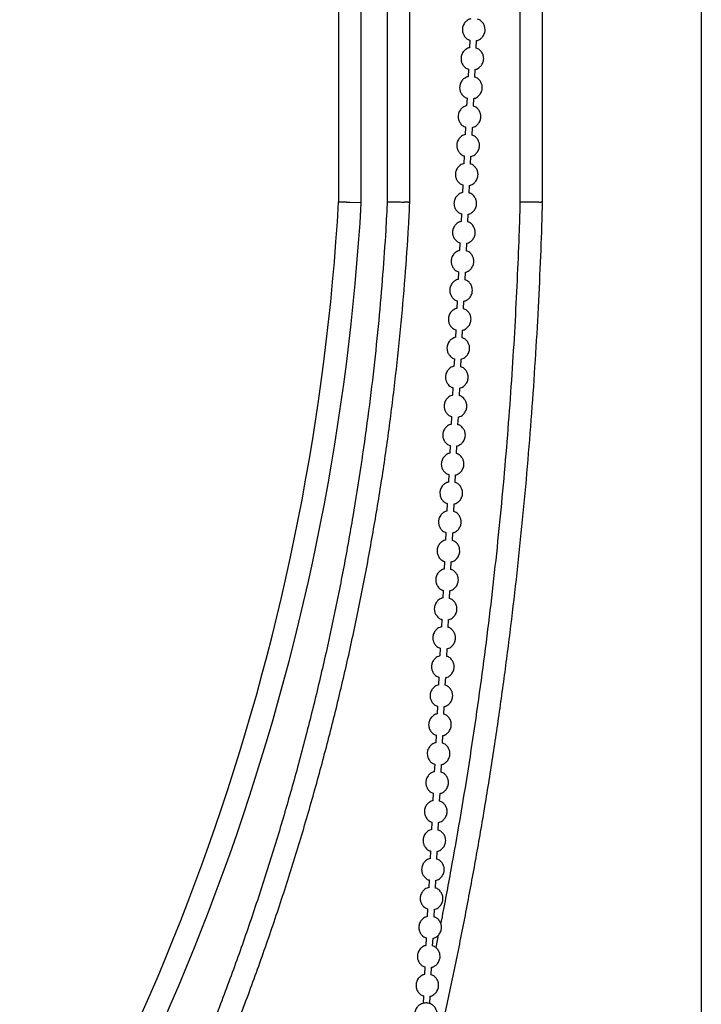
# Model space of a CAD drawing. Header units: millimetres. Extents: x 313 to 1951, y 543 to 2760.
# Tile 28 of 58: x 533 to 683, y 1974 to 2191. Entities that reach past the tile are written whole.
import ezdxf

# ---------------------------------------------------------------- set-up
doc = ezdxf.new("R2010")
doc.units = ezdxf.units.MM
doc.header["$LTSCALE"] = 10
doc.linetypes.add('PHANTOM', pattern=[12.7, 6.35, -1.27, 1.27, -1.27, 1.27, -1.27])

msp = doc.modelspace()

# ---------------------------------------------------------------- linework, layer by layer
at = {"color": 7, "linetype": 'Continuous', "lineweight": 25}
for p, q in [((602.91, 2560.94), (602.91, 2151.05)), ((607.91, 2151.05), (607.91, 2560.94)), ((613.63, 2560.94), (613.63, 2151.05)), ((618.63, 2151.06), (618.63, 2560.94)), ((682.91, 2560.94), (682.91, 2151.12)), ((647.91, 2151.09), (647.91, 2450.7)), ((642.91, 2348.33), (642.91, 2151.05)), ((631.85, 2186.85), (631.76, 2185.14)), ((633.26, 2185.07), (633.34, 2186.77)), ((631.54, 2180.46), (631.45, 2178.76)), ((632.95, 2178.68), (633.03, 2180.38)), ((631.23, 2174.08), (631.14, 2172.37)), ((632.64, 2172.29), (632.72, 2174)), ((630.92, 2167.69), (630.83, 2165.98)), ((632.33, 2165.9), (632.41, 2167.61)), ((630.61, 2161.3), (630.52, 2159.6)), ((632.02, 2159.52), (632.1, 2161.22)), ((630.3, 2154.92), (630.21, 2153.21)), ((631.71, 2153.13), (631.79, 2154.84)), ((605.41, 2151.12), (607.91, 2151.05)), ((607.91, 2150.98), (607.91, 2151.05)), ((618.62, 2151), (618.63, 2151.06)), ((647.91, 2151.05), (647.91, 2151.09)), ((682.91, 2151.12), (682.91, 1886.43)), ((629.99, 2148.53), (629.9, 2146.82)), ((631.4, 2146.74), (631.48, 2148.45)), ((629.67, 2142.14), (629.59, 2140.43)), ((631.09, 2140.36), (631.17, 2142.06)), ((629.36, 2135.75), (629.28, 2134.05)), ((630.78, 2133.97), (630.86, 2135.68)), ((629.05, 2129.37), (628.97, 2127.66)), ((630.47, 2127.58), (630.55, 2129.29)), ((628.74, 2122.98), (628.66, 2121.27)), ((630.16, 2121.2), (630.24, 2122.9)), ((628.43, 2116.59), (628.35, 2114.89)), ((629.85, 2114.81), (629.93, 2116.51)), ((628.12, 2110.21), (628.04, 2108.5)), ((629.54, 2108.42), (629.62, 2110.13)), ((627.81, 2103.82), (627.73, 2102.11)), ((629.23, 2102.03), (629.31, 2103.74)), ((627.5, 2097.43), (627.42, 2095.73)), ((628.92, 2095.65), (629, 2097.35)), ((627.19, 2091.04), (627.11, 2089.34)), ((628.61, 2089.26), (628.69, 2090.97)), ((626.88, 2084.66), (626.8, 2082.95)), ((628.3, 2082.87), (628.38, 2084.58)), ((626.57, 2078.27), (626.49, 2076.56)), ((627.99, 2076.49), (628.07, 2078.19)), ((626.26, 2071.88), (626.18, 2070.18)), ((627.68, 2070.1), (627.76, 2071.8)), ((625.95, 2065.5), (625.87, 2063.79)), ((627.37, 2063.71), (627.45, 2065.42)), ((625.64, 2059.11), (625.56, 2057.4)), ((627.06, 2057.32), (627.14, 2059.03)), ((625.33, 2052.72), (625.25, 2051.02)), ((626.75, 2050.94), (626.83, 2052.64)), ((625.02, 2046.34), (624.94, 2044.63)), ((626.44, 2044.55), (626.52, 2046.26)), ((624.71, 2039.95), (624.63, 2038.24)), ((626.13, 2038.16), (626.21, 2039.87)), ((624.4, 2033.56), (624.32, 2031.85)), ((625.82, 2031.78), (625.9, 2033.48)), ((624.09, 2027.17), (624.01, 2025.47)), ((625.51, 2025.39), (625.59, 2027.1)), ((623.78, 2020.79), (623.7, 2019.08)), ((625.19, 2019), (625.28, 2020.71)), ((623.47, 2014.4), (623.39, 2012.69)), ((624.88, 2012.62), (624.97, 2014.32)), ((623.16, 2008.01), (623.08, 2006.31)), ((624.57, 2006.23), (624.66, 2007.93)), ((622.85, 2001.63), (622.77, 1999.92)), ((624.26, 1999.84), (624.35, 2001.55)), ((622.54, 1995.24), (622.46, 1993.53)), ((623.95, 1993.45), (624.04, 1995.16)), ((624.89, 1989.46), (624.33, 1986.69)), ((622.23, 1988.85), (622.15, 1987.15)), ((623.64, 1987.07), (623.73, 1988.77)), ((621.92, 1982.46), (621.84, 1980.76)), ((623.33, 1980.68), (623.42, 1982.39)), ((623.45, 1982.37), (623.4, 1982.13)), ((621.61, 1976.08), (621.52, 1974.37)), ((623.02, 1974.29), (623.11, 1976))]:
    msp.add_line(p, q, dxfattribs=at)
at = {"color": 7, "linetype": 'PHANTOM', "lineweight": 18}
msp.add_line((605.41, 2151.12), (607.91, 2150.98), dxfattribs=at)
at = {"color": 7, "linetype": 'PHANTOM', "lineweight": 18, "flags": 128}
msp.add_lwpolyline([(647.57, 2151.12), (647.89, 2151.07), (647.91, 2151.05)], dxfattribs=at)
at = {"color": 7, "linetype": 'Continuous', "lineweight": 25}
for radius, end in [(513.95, 356.6943), (518.95, 356.7023)]:
    msp.add_arc((89.81, 2180.83), radius, 325.2469, end, dxfattribs=at)
at = {"color": 7, "linetype": 'PHANTOM', "lineweight": 18}
msp.add_arc((617.29, 2143.96), 7.17, 79.2952, 89.3264, dxfattribs=at)
at = {"color": 7, "linetype": 'Continuous', "lineweight": 25}
for centre, major_axis, ratio, end_param in [((616.13, 2151.12), (2.5, -0.06), 0.014384, 1.047556), ((645.41, 2151.12), (2.5, -0.04), 0.024924, 0.523958)]:
    msp.add_ellipse(centre, major_axis=major_axis, ratio=ratio, start_param=0.000359, end_param=end_param, dxfattribs=at)
for points, knots in [([(632.08, 2191.55), (631.96, 2191.52), (631.66, 2191.45), (631.17, 2191.15), (630.63, 2190.63), (630.33, 2190), (630.2, 2189.37), (630.21, 2188.8), (630.39, 2188.12), (630.81, 2187.48), (631.32, 2187), (631.72, 2186.89), (631.85, 2186.85)], [0, 0, 0, 0, 0.058756, 0.144564, 0.269146, 0.412123, 0.472477, 0.57357, 0.68239, 0.803347, 0.935857, 1, 1, 1, 1]), ([(634.72, 2187.67), (634.88, 2187.93), (635.1, 2188.3), (635.22, 2188.94), (635.21, 2189.51), (635.03, 2190.19), (634.61, 2190.83), (634.1, 2191.3), (633.7, 2191.41), (633.57, 2191.45)], [0, 0, 0, 0, 0.195631, 0.27821, 0.416532, 0.565426, 0.730927, 0.912236, 1, 1, 1, 1]), ([(633.34, 2186.75), (633.46, 2186.78), (633.76, 2186.86), (634.25, 2187.14), (634.55, 2187.48), (634.72, 2187.67)], [0, 0, 0, 0, 0.2183049, 0.5371229, 1, 1, 1, 1]), ([(631.76, 2185.17), (631.65, 2185.14), (631.35, 2185.06), (630.86, 2184.77), (630.32, 2184.24), (630.02, 2183.61), (629.89, 2182.98), (629.9, 2182.41), (630.08, 2181.73), (630.5, 2181.09), (631.01, 2180.62), (631.41, 2180.5), (631.54, 2180.46)], [0, 0, 0, 0, 0.0587558, 0.1445643, 0.2691456, 0.4121233, 0.4724766, 0.5735698, 0.6823896, 0.8033466, 0.9358575, 1, 1, 1, 1]), ([(634.41, 2181.28), (634.57, 2181.55), (634.79, 2181.92), (634.91, 2182.55), (634.9, 2183.12), (634.71, 2183.8), (634.3, 2184.44), (633.79, 2184.91), (633.39, 2185.03), (633.26, 2185.07)], [0, 0, 0, 0, 0.195631, 0.27821, 0.416532, 0.565426, 0.730927, 0.912236, 1, 1, 1, 1]), ([(633.03, 2180.36), (633.15, 2180.39), (633.45, 2180.47), (633.94, 2180.76), (634.24, 2181.09), (634.41, 2181.28)], [0, 0, 0, 0, 0.218305, 0.537123, 1, 1, 1, 1]), ([(631.45, 2178.78), (631.34, 2178.75), (631.04, 2178.67), (630.55, 2178.38), (630.01, 2177.86), (629.71, 2177.22), (629.58, 2176.59), (629.58, 2176.02), (629.77, 2175.34), (630.19, 2174.7), (630.7, 2174.23), (631.1, 2174.11), (631.23, 2174.08)], [0, 0, 0, 0, 0.058756, 0.144564, 0.269146, 0.412123, 0.472477, 0.57357, 0.68239, 0.803347, 0.935857, 1, 1, 1, 1]), ([(634.1, 2174.9), (634.26, 2175.16), (634.48, 2175.53), (634.6, 2176.16), (634.59, 2176.73), (634.4, 2177.41), (633.99, 2178.05), (633.48, 2178.52), (633.08, 2178.64), (632.95, 2178.68)], [0, 0, 0, 0, 0.195631, 0.27821, 0.416532, 0.565426, 0.730927, 0.912236, 1, 1, 1, 1]), ([(632.72, 2173.98), (632.84, 2174.01), (633.14, 2174.08), (633.63, 2174.37), (633.93, 2174.7), (634.1, 2174.9)], [0, 0, 0, 0, 0.2183049, 0.5371229, 1, 1, 1, 1]), ([(631.14, 2172.39), (631.02, 2172.36), (630.73, 2172.29), (630.24, 2171.99), (629.7, 2171.47), (629.39, 2170.83), (629.27, 2170.21), (629.27, 2169.63), (629.46, 2168.96), (629.88, 2168.31), (630.39, 2167.84), (630.79, 2167.73), (630.92, 2167.69)], [0, 0, 0, 0, 0.058756, 0.144564, 0.269146, 0.412123, 0.472477, 0.57357, 0.68239, 0.803347, 0.935857, 1, 1, 1, 1]), ([(633.79, 2168.51), (633.95, 2168.77), (634.17, 2169.14), (634.29, 2169.78), (634.28, 2170.35), (634.09, 2171.03), (633.68, 2171.67), (633.17, 2172.14), (632.77, 2172.25), (632.64, 2172.29)], [0, 0, 0, 0, 0.195631, 0.27821, 0.416532, 0.565426, 0.730927, 0.912236, 1, 1, 1, 1]), ([(632.41, 2167.59), (632.53, 2167.62), (632.83, 2167.7), (633.32, 2167.98), (633.62, 2168.31), (633.79, 2168.51)], [0, 0, 0, 0, 0.2183049, 0.5371229, 1, 1, 1, 1]), ([(630.83, 2166.01), (630.71, 2165.97), (630.42, 2165.9), (629.93, 2165.61), (629.39, 2165.08), (629.08, 2164.45), (628.96, 2163.82), (628.96, 2163.25), (629.15, 2162.57), (629.57, 2161.93), (630.08, 2161.46), (630.48, 2161.34), (630.61, 2161.3)], [0, 0, 0, 0, 0.058756, 0.144564, 0.269146, 0.412123, 0.472477, 0.57357, 0.68239, 0.803347, 0.935857, 1, 1, 1, 1]), ([(633.48, 2162.12), (633.64, 2162.38), (633.86, 2162.76), (633.98, 2163.39), (633.97, 2163.96), (633.78, 2164.64), (633.37, 2165.28), (632.86, 2165.75), (632.46, 2165.87), (632.33, 2165.9)], [0, 0, 0, 0, 0.195631, 0.27821, 0.416532, 0.565426, 0.730927, 0.912236, 1, 1, 1, 1]), ([(632.1, 2161.2), (632.22, 2161.23), (632.52, 2161.31), (633.01, 2161.6), (633.31, 2161.93), (633.48, 2162.12)], [0, 0, 0, 0, 0.218305, 0.537123, 1, 1, 1, 1]), ([(630.52, 2159.62), (630.4, 2159.59), (630.11, 2159.51), (629.62, 2159.22), (629.08, 2158.7), (628.77, 2158.06), (628.65, 2157.43), (628.65, 2156.86), (628.84, 2156.18), (629.26, 2155.54), (629.77, 2155.07), (630.17, 2154.95), (630.3, 2154.92)], [0, 0, 0, 0, 0.058756, 0.144564, 0.269146, 0.412123, 0.472477, 0.57357, 0.68239, 0.803347, 0.935857, 1, 1, 1, 1]), ([(633.17, 2155.74), (633.33, 2156), (633.55, 2156.37), (633.67, 2157), (633.66, 2157.57), (633.47, 2158.25), (633.06, 2158.89), (632.55, 2159.36), (632.15, 2159.48), (632.02, 2159.52)], [0, 0, 0, 0, 0.195631, 0.27821, 0.416532, 0.565426, 0.730927, 0.912236, 1, 1, 1, 1]), ([(631.79, 2154.81), (631.91, 2154.85), (632.21, 2154.92), (632.7, 2155.21), (633, 2155.54), (633.17, 2155.74)], [0, 0, 0, 0, 0.218305, 0.537123, 1, 1, 1, 1]), ([(630.21, 2153.23), (630.09, 2153.2), (629.8, 2153.13), (629.31, 2152.83), (628.77, 2152.31), (628.46, 2151.67), (628.34, 2151.05), (628.34, 2150.47), (628.53, 2149.79), (628.95, 2149.15), (629.46, 2148.68), (629.86, 2148.57), (629.99, 2148.53)], [0, 0, 0, 0, 0.058756, 0.144564, 0.269146, 0.412123, 0.472477, 0.57357, 0.68239, 0.803347, 0.935857, 1, 1, 1, 1]), ([(632.86, 2149.35), (633.02, 2149.61), (633.24, 2149.98), (633.35, 2150.61), (633.35, 2151.19), (633.16, 2151.86), (632.75, 2152.51), (632.24, 2152.98), (631.84, 2153.09), (631.71, 2153.13)], [0, 0, 0, 0, 0.1956309, 0.2782099, 0.4165319, 0.5654259, 0.7309267, 0.9122363, 1, 1, 1, 1]), ([(613.63, 2151.47), (613.52, 2149.29), (613.25, 2143.85), (612.62, 2135.02), (611.76, 2124.87), (610.67, 2114.4), (609.36, 2103.68), (607.83, 2092.79), (606.06, 2081.76), (604.06, 2070.64), (601.83, 2059.46), (599.35, 2048.24), (596.63, 2037), (593.68, 2025.76), (590.49, 2014.55), (587.05, 2003.37), (583.38, 1992.23), (579.47, 1981.16), (575.33, 1970.16), (570.95, 1959.24), (566.33, 1948.41), (561.49, 1937.68), (556.41, 1927.06), (551.11, 1916.56), (545.58, 1906.2), (540.2, 1896.57), (536.56, 1890.48), (534.93, 1887.73)], [0, 0, 0, 0, 0.023211, 0.057855, 0.094056, 0.131473, 0.169834, 0.208947, 0.24867, 0.288895, 0.32954, 0.370539, 0.411843, 0.453409, 0.495204, 0.537201, 0.579376, 0.62171, 0.664188, 0.706794, 0.749517, 0.792348, 0.835276, 0.878294, 0.921396, 0.964576, 1, 1, 1, 1]), ([(539.22, 1885.15), (541.17, 1888.44), (545.32, 1895.41), (551.35, 1906.32), (557.38, 1917.8), (562.97, 1929.1), (568.12, 1940.15), (572.88, 1950.93), (577.41, 1961.84), (581.72, 1972.86), (585.81, 1983.99), (589.66, 1995.22), (593.29, 2006.55), (596.69, 2017.97), (599.86, 2029.46), (602.79, 2041.03), (605.48, 2052.67), (607.94, 2064.35), (610.15, 2076.08), (612.13, 2087.83), (613.86, 2099.58), (615.35, 2111.31), (616.6, 2122.96), (617.59, 2134.39), (618.25, 2143.71), (618.52, 2149.21), (618.6, 2151)], [0, 0, 0, 0, 0.042011, 0.089074, 0.136241, 0.183523, 0.226009, 0.268489, 0.310959, 0.353418, 0.395864, 0.438295, 0.480707, 0.523097, 0.56546, 0.607789, 0.650075, 0.692306, 0.734462, 0.776515, 0.81842, 0.860097, 0.901399, 0.942009, 0.981113, 1, 1, 1, 1]), ([(602.91, 2151.19), (602.91, 2151.19), (602.91, 2151.19), (602.93, 2151.19), (602.95, 2151.19), (602.99, 2151.19), (603.03, 2151.19), (603.09, 2151.19), (603.16, 2151.19), (603.23, 2151.19), (603.32, 2151.18), (603.42, 2151.18), (603.52, 2151.18), (603.64, 2151.17), (603.78, 2151.17), (603.93, 2151.17), (604.11, 2151.16), (604.31, 2151.15), (604.55, 2151.15), (604.81, 2151.14), (605.1, 2151.13), (605.31, 2151.13), (605.41, 2151.12)], [0, 0, 0, 0, 0.039571, 0.079523, 0.119856, 0.160569, 0.201663, 0.243139, 0.284995, 0.327233, 0.369852, 0.412853, 0.456236, 0.5, 0.545041, 0.595072, 0.650092, 0.710101, 0.775097, 0.84508, 0.920048, 1, 1, 1, 1]), ([(613.64, 2151.18), (613.64, 2151.19), (613.64, 2151.19), (613.83, 2151.19), (613.96, 2151.19)], [0, 0, 0, 0, 0.265958, 1, 1, 1, 1]), ([(613.96, 2151.19), (614.15, 2151.19), (614.44, 2151.19), (615, 2151.18), (615.57, 2151.17), (616.2, 2151.16), (616.85, 2151.14), (617.2, 2151.13), (617.38, 2151.12)], [0, 0, 0, 0, 0.242476, 0.369409, 0.499771, 0.709651, 0.844871, 1, 1, 1, 1]), ([(623.69, 1960.44), (624.18, 1962.51), (625.53, 1968.23), (627.6, 1977.71), (629.91, 1988.87), (632.08, 2000.13), (634.12, 2011.48), (636.03, 2022.92), (637.8, 2034.43), (639.43, 2046.01), (640.93, 2057.65), (642.29, 2069.34), (643.51, 2081.06), (644.59, 2092.81), (645.53, 2104.54), (646.33, 2116.22), (647, 2127.78), (647.5, 2139.02), (647.8, 2146.75), (647.89, 2150.69), (647.9, 2151.05)], [0, 0, 0, 0, 0.034819, 0.095841, 0.156842, 0.217819, 0.278766, 0.339677, 0.400546, 0.46136, 0.522105, 0.582759, 0.643291, 0.703649, 0.763753, 0.823456, 0.88247, 0.940138, 0.994563, 1, 1, 1, 1]), ([(642.91, 2151.44), (642.85, 2149.26), (642.69, 2143.82), (642.33, 2134.99), (641.83, 2124.85), (641.2, 2114.4), (640.45, 2103.7), (639.57, 2092.83), (638.56, 2081.84), (637.41, 2070.76), (636.13, 2059.62), (634.71, 2048.45), (633.16, 2037.27), (631.47, 2026.1), (629.64, 2014.95), (627.67, 2003.85), (626.26, 1996.21), (625.47, 1992.3), (625.41, 1992.05)], [0, 0, 0, 0, 0.04004, 0.099733, 0.162077, 0.226485, 0.292486, 0.359745, 0.428016, 0.497112, 0.566889, 0.637234, 0.708059, 0.779292, 0.850873, 0.922755, 0.994895, 1, 1, 1, 1]), ([(642.93, 2151.16), (642.94, 2151.16), (642.95, 2151.17), (643.16, 2151.18), (643.5, 2151.19), (643.9, 2151.19), (644.16, 2151.19)], [0, 0, 0, 0, 0.24552, 0.442316, 0.633938, 1, 1, 1, 1]), ([(644.16, 2151.19), (644.45, 2151.19), (644.9, 2151.19), (645.56, 2151.18), (646.16, 2151.17), (646.74, 2151.16), (647.25, 2151.14), (647.46, 2151.13), (647.57, 2151.12)], [0, 0, 0, 0, 0.242476, 0.369409, 0.499771, 0.709651, 0.844871, 1, 1, 1, 1]), ([(631.48, 2148.43), (631.6, 2148.46), (631.9, 2148.53), (632.39, 2148.82), (632.69, 2149.15), (632.86, 2149.35)], [0, 0, 0, 0, 0.218305, 0.537123, 1, 1, 1, 1]), ([(629.9, 2146.84), (629.78, 2146.81), (629.49, 2146.74), (629, 2146.44), (628.46, 2145.92), (628.15, 2145.29), (628.03, 2144.66), (628.03, 2144.09), (628.22, 2143.41), (628.64, 2142.77), (629.15, 2142.3), (629.54, 2142.18), (629.67, 2142.14)], [0, 0, 0, 0, 0.0587558, 0.1445643, 0.2691456, 0.4121233, 0.4724766, 0.5735698, 0.6823896, 0.8033466, 0.9358575, 1, 1, 1, 1]), ([(632.55, 2142.96), (632.71, 2143.22), (632.93, 2143.59), (633.04, 2144.23), (633.04, 2144.8), (632.85, 2145.48), (632.44, 2146.12), (631.93, 2146.59), (631.53, 2146.71), (631.4, 2146.74)], [0, 0, 0, 0, 0.195631, 0.27821, 0.416532, 0.565426, 0.730927, 0.912236, 1, 1, 1, 1]), ([(631.17, 2142.04), (631.29, 2142.07), (631.59, 2142.15), (632.08, 2142.44), (632.38, 2142.77), (632.55, 2142.96)], [0, 0, 0, 0, 0.218305, 0.537123, 1, 1, 1, 1]), ([(629.59, 2140.46), (629.47, 2140.43), (629.18, 2140.35), (628.69, 2140.06), (628.15, 2139.53), (627.84, 2138.9), (627.72, 2138.27), (627.72, 2137.7), (627.91, 2137.02), (628.33, 2136.38), (628.84, 2135.91), (629.23, 2135.79), (629.36, 2135.75)], [0, 0, 0, 0, 0.058756, 0.144564, 0.269146, 0.412123, 0.472477, 0.57357, 0.68239, 0.803347, 0.935857, 1, 1, 1, 1]), ([(632.24, 2136.58), (632.4, 2136.84), (632.62, 2137.21), (632.73, 2137.84), (632.73, 2138.41), (632.54, 2139.09), (632.13, 2139.73), (631.62, 2140.2), (631.22, 2140.32), (631.09, 2140.36)], [0, 0, 0, 0, 0.195631, 0.27821, 0.416532, 0.565426, 0.730927, 0.912236, 1, 1, 1, 1]), ([(630.86, 2135.65), (630.98, 2135.68), (631.27, 2135.76), (631.77, 2136.05), (632.07, 2136.38), (632.24, 2136.58)], [0, 0, 0, 0, 0.218305, 0.537123, 1, 1, 1, 1]), ([(629.28, 2134.07), (629.16, 2134.04), (628.87, 2133.96), (628.38, 2133.67), (627.84, 2133.15), (627.53, 2132.51), (627.41, 2131.88), (627.41, 2131.31), (627.6, 2130.63), (628.02, 2129.99), (628.53, 2129.52), (628.92, 2129.4), (629.05, 2129.37)], [0, 0, 0, 0, 0.058756, 0.144564, 0.269146, 0.412123, 0.472477, 0.57357, 0.68239, 0.803347, 0.935857, 1, 1, 1, 1]), ([(631.93, 2130.19), (632.09, 2130.45), (632.31, 2130.82), (632.42, 2131.45), (632.42, 2132.02), (632.23, 2132.7), (631.82, 2133.34), (631.31, 2133.81), (630.91, 2133.93), (630.78, 2133.97)], [0, 0, 0, 0, 0.195631, 0.27821, 0.416532, 0.565426, 0.730927, 0.912236, 1, 1, 1, 1]), ([(630.55, 2129.27), (630.67, 2129.3), (630.96, 2129.37), (631.46, 2129.66), (631.76, 2129.99), (631.93, 2130.19)], [0, 0, 0, 0, 0.218305, 0.537123, 1, 1, 1, 1]), ([(628.97, 2127.68), (628.85, 2127.65), (628.56, 2127.58), (628.07, 2127.28), (627.53, 2126.76), (627.22, 2126.12), (627.1, 2125.5), (627.1, 2124.92), (627.29, 2124.25), (627.71, 2123.6), (628.22, 2123.13), (628.61, 2123.02), (628.74, 2122.98)], [0, 0, 0, 0, 0.0587558, 0.1445643, 0.2691456, 0.4121233, 0.4724766, 0.5735698, 0.6823896, 0.8033466, 0.9358575, 1, 1, 1, 1]), ([(631.62, 2123.8), (631.78, 2124.06), (632, 2124.43), (632.11, 2125.07), (632.11, 2125.64), (631.92, 2126.32), (631.51, 2126.96), (631, 2127.43), (630.6, 2127.54), (630.47, 2127.58)], [0, 0, 0, 0, 0.195631, 0.27821, 0.416532, 0.565426, 0.730927, 0.912236, 1, 1, 1, 1]), ([(630.24, 2122.88), (630.36, 2122.91), (630.65, 2122.99), (631.15, 2123.27), (631.45, 2123.61), (631.62, 2123.8)], [0, 0, 0, 0, 0.2183049, 0.5371229, 1, 1, 1, 1]), ([(628.66, 2121.3), (628.54, 2121.27), (628.25, 2121.19), (627.76, 2120.9), (627.22, 2120.37), (626.91, 2119.74), (626.79, 2119.11), (626.79, 2118.54), (626.98, 2117.86), (627.4, 2117.22), (627.91, 2116.75), (628.3, 2116.63), (628.43, 2116.59)], [0, 0, 0, 0, 0.058756, 0.144564, 0.269146, 0.412123, 0.472477, 0.57357, 0.68239, 0.803347, 0.935857, 1, 1, 1, 1]), ([(631.31, 2117.41), (631.47, 2117.68), (631.68, 2118.05), (631.8, 2118.68), (631.8, 2119.25), (631.61, 2119.93), (631.2, 2120.57), (630.69, 2121.04), (630.29, 2121.16), (630.16, 2121.2)], [0, 0, 0, 0, 0.195631, 0.27821, 0.416532, 0.565426, 0.730927, 0.912236, 1, 1, 1, 1]), ([(629.93, 2116.49), (630.05, 2116.52), (630.34, 2116.6), (630.84, 2116.89), (631.14, 2117.22), (631.31, 2117.41)], [0, 0, 0, 0, 0.218305, 0.537123, 1, 1, 1, 1]), ([(628.35, 2114.91), (628.23, 2114.88), (627.94, 2114.8), (627.45, 2114.51), (626.91, 2113.99), (626.6, 2113.35), (626.48, 2112.72), (626.48, 2112.15), (626.67, 2111.47), (627.09, 2110.83), (627.6, 2110.36), (627.99, 2110.24), (628.12, 2110.21)], [0, 0, 0, 0, 0.058756, 0.144564, 0.269146, 0.412123, 0.472477, 0.57357, 0.68239, 0.803347, 0.935857, 1, 1, 1, 1]), ([(631, 2111.03), (631.16, 2111.29), (631.37, 2111.66), (631.49, 2112.29), (631.49, 2112.86), (631.3, 2113.54), (630.89, 2114.18), (630.38, 2114.65), (629.98, 2114.77), (629.85, 2114.81)], [0, 0, 0, 0, 0.195631, 0.27821, 0.416532, 0.565426, 0.730927, 0.912236, 1, 1, 1, 1]), ([(629.62, 2110.1), (629.74, 2110.14), (630.03, 2110.21), (630.53, 2110.5), (630.83, 2110.83), (631, 2111.03)], [0, 0, 0, 0, 0.2183049, 0.5371229, 1, 1, 1, 1]), ([(628.04, 2108.52), (627.92, 2108.49), (627.63, 2108.42), (627.14, 2108.12), (626.6, 2107.6), (626.29, 2106.96), (626.17, 2106.34), (626.17, 2105.76), (626.36, 2105.08), (626.78, 2104.44), (627.28, 2103.97), (627.68, 2103.86), (627.81, 2103.82)], [0, 0, 0, 0, 0.058756, 0.144564, 0.269146, 0.412123, 0.472477, 0.57357, 0.68239, 0.803347, 0.935857, 1, 1, 1, 1]), ([(630.69, 2104.64), (630.85, 2104.9), (631.06, 2105.27), (631.18, 2105.9), (631.18, 2106.48), (630.99, 2107.16), (630.58, 2107.8), (630.07, 2108.27), (629.67, 2108.38), (629.54, 2108.42)], [0, 0, 0, 0, 0.195631, 0.27821, 0.416532, 0.565426, 0.730927, 0.912236, 1, 1, 1, 1]), ([(629.31, 2103.72), (629.43, 2103.75), (629.72, 2103.82), (630.22, 2104.11), (630.52, 2104.44), (630.69, 2104.64)], [0, 0, 0, 0, 0.218305, 0.537123, 1, 1, 1, 1]), ([(627.73, 2102.13), (627.61, 2102.1), (627.32, 2102.03), (626.83, 2101.73), (626.29, 2101.21), (625.98, 2100.58), (625.86, 2099.95), (625.86, 2099.38), (626.05, 2098.7), (626.47, 2098.06), (626.97, 2097.59), (627.37, 2097.47), (627.5, 2097.43)], [0, 0, 0, 0, 0.058756, 0.144564, 0.269146, 0.412123, 0.472477, 0.57357, 0.68239, 0.803347, 0.935857, 1, 1, 1, 1]), ([(630.38, 2098.25), (630.53, 2098.51), (630.75, 2098.89), (630.87, 2099.52), (630.87, 2100.09), (630.68, 2100.77), (630.27, 2101.41), (629.76, 2101.88), (629.36, 2102), (629.23, 2102.03)], [0, 0, 0, 0, 0.195631, 0.27821, 0.416532, 0.565426, 0.730927, 0.912236, 1, 1, 1, 1]), ([(629, 2097.33), (629.12, 2097.36), (629.41, 2097.44), (629.91, 2097.73), (630.21, 2098.06), (630.38, 2098.25)], [0, 0, 0, 0, 0.218305, 0.537123, 1, 1, 1, 1]), ([(627.42, 2095.75), (627.3, 2095.72), (627.01, 2095.64), (626.52, 2095.35), (625.98, 2094.82), (625.67, 2094.19), (625.55, 2093.56), (625.55, 2092.99), (625.74, 2092.31), (626.15, 2091.67), (626.66, 2091.2), (627.06, 2091.08), (627.19, 2091.04)], [0, 0, 0, 0, 0.058756, 0.144564, 0.269146, 0.412123, 0.472477, 0.57357, 0.68239, 0.803347, 0.935857, 1, 1, 1, 1]), ([(630.07, 2091.87), (630.22, 2092.13), (630.44, 2092.5), (630.56, 2093.13), (630.56, 2093.7), (630.37, 2094.38), (629.96, 2095.02), (629.45, 2095.49), (629.05, 2095.61), (628.92, 2095.65)], [0, 0, 0, 0, 0.195631, 0.27821, 0.416532, 0.565426, 0.730927, 0.912236, 1, 1, 1, 1]), ([(628.69, 2090.94), (628.81, 2090.97), (629.1, 2091.05), (629.6, 2091.34), (629.9, 2091.67), (630.07, 2091.87)], [0, 0, 0, 0, 0.218305, 0.537123, 1, 1, 1, 1]), ([(627.11, 2089.36), (626.99, 2089.33), (626.7, 2089.25), (626.21, 2088.96), (625.67, 2088.44), (625.36, 2087.8), (625.24, 2087.17), (625.24, 2086.6), (625.43, 2085.92), (625.84, 2085.28), (626.35, 2084.81), (626.75, 2084.7), (626.88, 2084.66)], [0, 0, 0, 0, 0.0587558, 0.1445643, 0.2691456, 0.4121233, 0.4724766, 0.5735698, 0.6823896, 0.8033466, 0.9358575, 1, 1, 1, 1]), ([(629.76, 2085.48), (629.91, 2085.74), (630.13, 2086.11), (630.25, 2086.74), (630.25, 2087.31), (630.06, 2087.99), (629.65, 2088.64), (629.14, 2089.11), (628.74, 2089.22), (628.61, 2089.26)], [0, 0, 0, 0, 0.195631, 0.27821, 0.416532, 0.565426, 0.730927, 0.912236, 1, 1, 1, 1]), ([(628.38, 2084.56), (628.5, 2084.59), (628.79, 2084.66), (629.29, 2084.95), (629.59, 2085.28), (629.76, 2085.48)], [0, 0, 0, 0, 0.218305, 0.537123, 1, 1, 1, 1]), ([(626.8, 2082.97), (626.68, 2082.94), (626.39, 2082.87), (625.9, 2082.57), (625.36, 2082.05), (625.05, 2081.42), (624.93, 2080.79), (624.93, 2080.22), (625.12, 2079.54), (625.53, 2078.89), (626.04, 2078.42), (626.44, 2078.31), (626.57, 2078.27)], [0, 0, 0, 0, 0.058756, 0.144564, 0.269146, 0.412123, 0.472477, 0.57357, 0.68239, 0.803347, 0.935857, 1, 1, 1, 1]), ([(629.45, 2079.09), (629.6, 2079.35), (629.82, 2079.72), (629.94, 2080.36), (629.94, 2080.93), (629.75, 2081.61), (629.34, 2082.25), (628.83, 2082.72), (628.43, 2082.83), (628.3, 2082.87)], [0, 0, 0, 0, 0.195631, 0.27821, 0.416532, 0.565426, 0.730927, 0.912236, 1, 1, 1, 1]), ([(628.07, 2078.17), (628.19, 2078.2), (628.48, 2078.28), (628.98, 2078.56), (629.28, 2078.9), (629.45, 2079.09)], [0, 0, 0, 0, 0.218305, 0.537123, 1, 1, 1, 1]), ([(626.49, 2076.59), (626.37, 2076.56), (626.08, 2076.48), (625.59, 2076.19), (625.05, 2075.66), (624.74, 2075.03), (624.62, 2074.4), (624.62, 2073.83), (624.81, 2073.15), (625.22, 2072.51), (625.73, 2072.04), (626.13, 2071.92), (626.26, 2071.88)], [0, 0, 0, 0, 0.0587558, 0.1445643, 0.2691456, 0.4121233, 0.4724766, 0.5735698, 0.6823896, 0.8033466, 0.9358575, 1, 1, 1, 1]), ([(629.14, 2072.7), (629.29, 2072.97), (629.51, 2073.34), (629.63, 2073.97), (629.63, 2074.54), (629.44, 2075.22), (629.03, 2075.86), (628.52, 2076.33), (628.12, 2076.45), (627.99, 2076.49)], [0, 0, 0, 0, 0.195631, 0.27821, 0.416532, 0.565426, 0.730927, 0.912236, 1, 1, 1, 1]), ([(627.76, 2071.78), (627.88, 2071.81), (628.17, 2071.89), (628.67, 2072.18), (628.96, 2072.51), (629.14, 2072.7)], [0, 0, 0, 0, 0.2183049, 0.5371229, 1, 1, 1, 1]), ([(626.18, 2070.2), (626.06, 2070.17), (625.77, 2070.09), (625.28, 2069.8), (624.74, 2069.28), (624.43, 2068.64), (624.31, 2068.01), (624.31, 2067.44), (624.5, 2066.76), (624.91, 2066.12), (625.42, 2065.65), (625.82, 2065.53), (625.95, 2065.5)], [0, 0, 0, 0, 0.058756, 0.144564, 0.269146, 0.412123, 0.472477, 0.57357, 0.68239, 0.803347, 0.935857, 1, 1, 1, 1]), ([(628.83, 2066.32), (628.98, 2066.58), (629.2, 2066.95), (629.32, 2067.58), (629.32, 2068.15), (629.13, 2068.83), (628.71, 2069.47), (628.21, 2069.94), (627.81, 2070.06), (627.68, 2070.1)], [0, 0, 0, 0, 0.195631, 0.27821, 0.416532, 0.565426, 0.730927, 0.912236, 1, 1, 1, 1]), ([(627.45, 2065.4), (627.57, 2065.43), (627.86, 2065.5), (628.36, 2065.79), (628.65, 2066.12), (628.83, 2066.32)], [0, 0, 0, 0, 0.218305, 0.537123, 1, 1, 1, 1]), ([(625.87, 2063.81), (625.75, 2063.78), (625.46, 2063.71), (624.96, 2063.41), (624.43, 2062.89), (624.12, 2062.25), (624, 2061.63), (624, 2061.05), (624.19, 2060.37), (624.6, 2059.73), (625.11, 2059.26), (625.51, 2059.15), (625.64, 2059.11)], [0, 0, 0, 0, 0.058756, 0.144564, 0.269146, 0.412123, 0.472477, 0.57357, 0.68239, 0.803347, 0.935857, 1, 1, 1, 1]), ([(628.52, 2059.93), (628.67, 2060.19), (628.89, 2060.56), (629.01, 2061.2), (629.01, 2061.77), (628.82, 2062.45), (628.4, 2063.09), (627.9, 2063.56), (627.5, 2063.67), (627.37, 2063.71)], [0, 0, 0, 0, 0.195631, 0.27821, 0.416532, 0.565426, 0.730927, 0.912236, 1, 1, 1, 1]), ([(627.14, 2059.01), (627.26, 2059.04), (627.55, 2059.12), (628.05, 2059.4), (628.34, 2059.73), (628.52, 2059.93)], [0, 0, 0, 0, 0.2183049, 0.5371229, 1, 1, 1, 1]), ([(625.56, 2057.43), (625.44, 2057.39), (625.15, 2057.32), (624.65, 2057.03), (624.12, 2056.5), (623.81, 2055.87), (623.69, 2055.24), (623.69, 2054.67), (623.88, 2053.99), (624.29, 2053.35), (624.8, 2052.88), (625.2, 2052.76), (625.33, 2052.72)], [0, 0, 0, 0, 0.058756, 0.144564, 0.269146, 0.412123, 0.472477, 0.57357, 0.68239, 0.803347, 0.935857, 1, 1, 1, 1]), ([(628.21, 2053.54), (628.36, 2053.8), (628.58, 2054.18), (628.7, 2054.81), (628.7, 2055.38), (628.51, 2056.06), (628.09, 2056.7), (627.58, 2057.17), (627.19, 2057.29), (627.06, 2057.32)], [0, 0, 0, 0, 0.195631, 0.27821, 0.416532, 0.565426, 0.730927, 0.912236, 1, 1, 1, 1]), ([(626.83, 2052.62), (626.95, 2052.65), (627.24, 2052.73), (627.74, 2053.02), (628.03, 2053.35), (628.21, 2053.54)], [0, 0, 0, 0, 0.218305, 0.537123, 1, 1, 1, 1]), ([(625.25, 2051.04), (625.13, 2051.01), (624.84, 2050.93), (624.34, 2050.64), (623.81, 2050.12), (623.5, 2049.48), (623.38, 2048.85), (623.38, 2048.28), (623.57, 2047.6), (623.98, 2046.96), (624.49, 2046.49), (624.89, 2046.37), (625.02, 2046.34)], [0, 0, 0, 0, 0.058756, 0.144564, 0.269146, 0.412123, 0.472477, 0.57357, 0.68239, 0.803347, 0.935857, 1, 1, 1, 1]), ([(627.9, 2047.16), (628.05, 2047.42), (628.27, 2047.79), (628.39, 2048.42), (628.39, 2048.99), (628.2, 2049.67), (627.78, 2050.31), (627.27, 2050.78), (626.88, 2050.9), (626.75, 2050.94)], [0, 0, 0, 0, 0.195631, 0.27821, 0.416532, 0.565426, 0.730927, 0.912236, 1, 1, 1, 1]), ([(626.52, 2046.23), (626.64, 2046.26), (626.93, 2046.34), (627.43, 2046.63), (627.72, 2046.96), (627.9, 2047.16)], [0, 0, 0, 0, 0.218305, 0.537123, 1, 1, 1, 1]), ([(624.94, 2044.65), (624.82, 2044.62), (624.52, 2044.54), (624.03, 2044.25), (623.5, 2043.73), (623.19, 2043.09), (623.06, 2042.47), (623.07, 2041.89), (623.26, 2041.21), (623.67, 2040.57), (624.18, 2040.1), (624.58, 2039.99), (624.71, 2039.95)], [0, 0, 0, 0, 0.058756, 0.144564, 0.269146, 0.412123, 0.472477, 0.57357, 0.68239, 0.803347, 0.935857, 1, 1, 1, 1]), ([(627.59, 2040.77), (627.74, 2041.03), (627.96, 2041.4), (628.08, 2042.03), (628.08, 2042.61), (627.89, 2043.28), (627.47, 2043.93), (626.96, 2044.4), (626.57, 2044.51), (626.44, 2044.55)], [0, 0, 0, 0, 0.195631, 0.27821, 0.416532, 0.565426, 0.730927, 0.912236, 1, 1, 1, 1]), ([(626.21, 2039.85), (626.33, 2039.88), (626.62, 2039.95), (627.12, 2040.24), (627.41, 2040.57), (627.59, 2040.77)], [0, 0, 0, 0, 0.218305, 0.537123, 1, 1, 1, 1]), ([(624.63, 2038.26), (624.51, 2038.23), (624.21, 2038.16), (623.72, 2037.86), (623.19, 2037.34), (622.88, 2036.71), (622.75, 2036.08), (622.76, 2035.51), (622.95, 2034.83), (623.36, 2034.19), (623.87, 2033.72), (624.27, 2033.6), (624.4, 2033.56)], [0, 0, 0, 0, 0.058756, 0.144564, 0.269146, 0.412123, 0.472477, 0.57357, 0.68239, 0.803347, 0.935857, 1, 1, 1, 1]), ([(627.28, 2034.38), (627.43, 2034.64), (627.65, 2035.01), (627.77, 2035.65), (627.77, 2036.22), (627.58, 2036.9), (627.16, 2037.54), (626.65, 2038.01), (626.26, 2038.13), (626.13, 2038.16)], [0, 0, 0, 0, 0.195631, 0.27821, 0.416532, 0.565426, 0.730927, 0.912236, 1, 1, 1, 1]), ([(625.9, 2033.46), (626.02, 2033.49), (626.31, 2033.57), (626.81, 2033.86), (627.1, 2034.19), (627.28, 2034.38)], [0, 0, 0, 0, 0.218305, 0.537123, 1, 1, 1, 1]), ([(624.32, 2031.88), (624.2, 2031.85), (623.9, 2031.77), (623.41, 2031.48), (622.88, 2030.95), (622.57, 2030.32), (622.44, 2029.69), (622.45, 2029.12), (622.64, 2028.44), (623.05, 2027.8), (623.56, 2027.33), (623.96, 2027.21), (624.09, 2027.17)], [0, 0, 0, 0, 0.058756, 0.144564, 0.269146, 0.412123, 0.472477, 0.57357, 0.68239, 0.803347, 0.935857, 1, 1, 1, 1]), ([(626.97, 2028), (627.12, 2028.26), (627.34, 2028.63), (627.46, 2029.26), (627.46, 2029.83), (627.27, 2030.51), (626.85, 2031.15), (626.34, 2031.62), (625.95, 2031.74), (625.82, 2031.78)], [0, 0, 0, 0, 0.195631, 0.27821, 0.416532, 0.565426, 0.730927, 0.912236, 1, 1, 1, 1]), ([(625.59, 2027.07), (625.71, 2027.1), (626, 2027.18), (626.5, 2027.47), (626.79, 2027.8), (626.97, 2028)], [0, 0, 0, 0, 0.218305, 0.537123, 1, 1, 1, 1]), ([(624.01, 2025.49), (623.89, 2025.46), (623.59, 2025.38), (623.1, 2025.09), (622.57, 2024.57), (622.26, 2023.93), (622.13, 2023.3), (622.14, 2022.73), (622.33, 2022.05), (622.74, 2021.41), (623.25, 2020.94), (623.65, 2020.82), (623.78, 2020.79)], [0, 0, 0, 0, 0.058756, 0.144564, 0.269146, 0.412123, 0.472477, 0.57357, 0.68239, 0.803347, 0.935857, 1, 1, 1, 1]), ([(626.66, 2021.61), (626.81, 2021.87), (627.03, 2022.24), (627.15, 2022.87), (627.15, 2023.44), (626.96, 2024.12), (626.54, 2024.76), (626.03, 2025.23), (625.63, 2025.35), (625.51, 2025.39)], [0, 0, 0, 0, 0.195631, 0.27821, 0.416532, 0.565426, 0.730927, 0.912236, 1, 1, 1, 1]), ([(625.28, 2020.69), (625.4, 2020.72), (625.69, 2020.79), (626.19, 2021.08), (626.48, 2021.41), (626.66, 2021.61)], [0, 0, 0, 0, 0.2183049, 0.5371229, 1, 1, 1, 1]), ([(623.7, 2019.1), (623.58, 2019.07), (623.28, 2019), (622.79, 2018.7), (622.26, 2018.18), (621.95, 2017.54), (621.82, 2016.92), (621.83, 2016.34), (622.02, 2015.67), (622.43, 2015.02), (622.94, 2014.55), (623.34, 2014.44), (623.47, 2014.4)], [0, 0, 0, 0, 0.0587558, 0.1445643, 0.2691456, 0.4121233, 0.4724766, 0.5735698, 0.6823896, 0.8033466, 0.9358575, 1, 1, 1, 1]), ([(626.35, 2015.22), (626.5, 2015.48), (626.72, 2015.85), (626.84, 2016.49), (626.84, 2017.06), (626.65, 2017.74), (626.23, 2018.38), (625.72, 2018.85), (625.32, 2018.96), (625.19, 2019)], [0, 0, 0, 0, 0.195631, 0.27821, 0.416532, 0.565426, 0.730927, 0.912236, 1, 1, 1, 1]), ([(624.97, 2014.3), (625.09, 2014.33), (625.38, 2014.41), (625.88, 2014.69), (626.17, 2015.03), (626.35, 2015.22)], [0, 0, 0, 0, 0.2183049, 0.5371229, 1, 1, 1, 1]), ([(623.39, 2012.72), (623.27, 2012.69), (622.97, 2012.61), (622.48, 2012.32), (621.94, 2011.79), (621.64, 2011.16), (621.51, 2010.53), (621.52, 2009.96), (621.71, 2009.28), (622.12, 2008.64), (622.63, 2008.17), (623.03, 2008.05), (623.16, 2008.01)], [0, 0, 0, 0, 0.058756, 0.144564, 0.269146, 0.412123, 0.472477, 0.57357, 0.68239, 0.803347, 0.935857, 1, 1, 1, 1]), ([(626.04, 2008.83), (626.19, 2009.1), (626.41, 2009.47), (626.53, 2010.1), (626.53, 2010.67), (626.34, 2011.35), (625.92, 2011.99), (625.41, 2012.46), (625.01, 2012.58), (624.88, 2012.62)], [0, 0, 0, 0, 0.195631, 0.27821, 0.416532, 0.565426, 0.730927, 0.912236, 1, 1, 1, 1]), ([(624.66, 2007.91), (624.78, 2007.94), (625.07, 2008.02), (625.57, 2008.31), (625.86, 2008.64), (626.04, 2008.83)], [0, 0, 0, 0, 0.218305, 0.537123, 1, 1, 1, 1]), ([(623.08, 2006.33), (622.96, 2006.3), (622.66, 2006.22), (622.17, 2005.93), (621.63, 2005.41), (621.33, 2004.77), (621.2, 2004.14), (621.21, 2003.57), (621.4, 2002.89), (621.81, 2002.25), (622.32, 2001.78), (622.72, 2001.66), (622.85, 2001.63)], [0, 0, 0, 0, 0.058756, 0.144564, 0.269146, 0.412123, 0.472477, 0.57357, 0.68239, 0.803347, 0.935857, 1, 1, 1, 1]), ([(625.73, 2002.45), (625.88, 2002.71), (626.1, 2003.08), (626.22, 2003.71), (626.22, 2004.28), (626.03, 2004.96), (625.61, 2005.6), (625.1, 2006.07), (624.7, 2006.19), (624.57, 2006.23)], [0, 0, 0, 0, 0.195631, 0.27821, 0.416532, 0.565426, 0.730927, 0.912236, 1, 1, 1, 1]), ([(624.35, 2001.52), (624.47, 2001.56), (624.76, 2001.63), (625.26, 2001.92), (625.55, 2002.25), (625.73, 2002.45)], [0, 0, 0, 0, 0.218305, 0.537123, 1, 1, 1, 1]), ([(622.77, 1999.94), (622.65, 1999.91), (622.35, 1999.84), (621.86, 1999.54), (621.32, 1999.02), (621.02, 1998.38), (620.89, 1997.76), (620.9, 1997.18), (621.09, 1996.5), (621.5, 1995.86), (622.01, 1995.39), (622.41, 1995.28), (622.54, 1995.24)], [0, 0, 0, 0, 0.0587558, 0.1445643, 0.2691456, 0.4121233, 0.4724766, 0.5735698, 0.6823896, 0.8033466, 0.9358575, 1, 1, 1, 1]), ([(625.42, 1996.06), (625.57, 1996.32), (625.79, 1996.69), (625.91, 1997.32), (625.91, 1997.9), (625.72, 1998.58), (625.3, 1999.22), (624.79, 1999.69), (624.39, 1999.8), (624.26, 1999.84)], [0, 0, 0, 0, 0.195631, 0.27821, 0.416532, 0.565426, 0.730927, 0.912236, 1, 1, 1, 1]), ([(624.04, 1995.14), (624.15, 1995.17), (624.45, 1995.24), (624.95, 1995.53), (625.24, 1995.86), (625.42, 1996.06)], [0, 0, 0, 0, 0.218305, 0.537123, 1, 1, 1, 1]), ([(622.46, 1993.55), (622.34, 1993.52), (622.04, 1993.45), (621.55, 1993.15), (621.01, 1992.63), (620.71, 1992), (620.58, 1991.37), (620.59, 1990.8), (620.78, 1990.12), (621.19, 1989.48), (621.7, 1989.01), (622.1, 1988.89), (622.23, 1988.85)], [0, 0, 0, 0, 0.058756, 0.144564, 0.269146, 0.412123, 0.472477, 0.57357, 0.68239, 0.803347, 0.935857, 1, 1, 1, 1]), ([(625.11, 1989.67), (625.26, 1989.93), (625.48, 1990.31), (625.6, 1990.94), (625.6, 1991.51), (625.41, 1992.19), (624.99, 1992.83), (624.48, 1993.3), (624.08, 1993.42), (623.95, 1993.45)], [0, 0, 0, 0, 0.195631, 0.27821, 0.416532, 0.565426, 0.730927, 0.912236, 1, 1, 1, 1]), ([(623.73, 1988.75), (623.84, 1988.78), (624.14, 1988.86), (624.64, 1989.15), (624.93, 1989.48), (625.11, 1989.67)], [0, 0, 0, 0, 0.218305, 0.537123, 1, 1, 1, 1]), ([(622.15, 1987.17), (622.03, 1987.14), (621.73, 1987.06), (621.24, 1986.77), (620.7, 1986.24), (620.4, 1985.61), (620.27, 1984.98), (620.28, 1984.41), (620.46, 1983.73), (620.88, 1983.09), (621.39, 1982.62), (621.79, 1982.5), (621.92, 1982.46)], [0, 0, 0, 0, 0.0587558, 0.1445643, 0.2691456, 0.4121233, 0.4724766, 0.5735698, 0.6823896, 0.8033466, 0.9358575, 1, 1, 1, 1]), ([(624.8, 1983.29), (624.95, 1983.55), (625.17, 1983.92), (625.29, 1984.55), (625.29, 1985.12), (625.1, 1985.8), (624.68, 1986.44), (624.17, 1986.91), (623.77, 1987.03), (623.64, 1987.07)], [0, 0, 0, 0, 0.195631, 0.27821, 0.416532, 0.565426, 0.730927, 0.912236, 1, 1, 1, 1]), ([(623.45, 1982.37), (623.56, 1982.4), (623.84, 1982.48), (624.33, 1982.76), (624.62, 1983.09), (624.8, 1983.29)], [0, 0, 0, 0, 0.199557, 0.526021, 1, 1, 1, 1]), ([(621.84, 1980.78), (621.72, 1980.75), (621.42, 1980.67), (620.93, 1980.38), (620.39, 1979.86), (620.09, 1979.22), (619.96, 1978.59), (619.97, 1978.02), (620.15, 1977.34), (620.57, 1976.7), (621.08, 1976.23), (621.48, 1976.12), (621.61, 1976.08)], [0, 0, 0, 0, 0.058756, 0.144564, 0.269146, 0.412123, 0.472477, 0.57357, 0.68239, 0.803347, 0.935857, 1, 1, 1, 1]), ([(624.49, 1976.9), (624.64, 1977.16), (624.86, 1977.53), (624.98, 1978.16), (624.97, 1978.73), (624.79, 1979.41), (624.37, 1980.06), (623.86, 1980.53), (623.46, 1980.64), (623.33, 1980.68)], [0, 0, 0, 0, 0.195631, 0.27821, 0.416532, 0.565426, 0.730927, 0.912236, 1, 1, 1, 1]), ([(623.1, 1975.98), (623.22, 1976.01), (623.52, 1976.08), (624.02, 1976.37), (624.31, 1976.7), (624.49, 1976.9)], [0, 0, 0, 0, 0.2183049, 0.5371229, 1, 1, 1, 1]), ([(624.18, 1970.51), (624.33, 1970.77), (624.55, 1971.14), (624.67, 1971.78), (624.66, 1972.35), (624.48, 1973.02), (624.06, 1973.68), (623.4, 1974.22), (622.58, 1974.51), (621.79, 1974.5), (621.18, 1974.31), (620.62, 1974), (620.08, 1973.47), (619.78, 1972.84), (619.65, 1972.21), (619.66, 1971.63), (619.84, 1970.96), (620.26, 1970.31), (620.77, 1969.84), (621.17, 1969.73), (621.3, 1969.69)], [0, 0, 0, 0, 0.072398, 0.102959, 0.154149, 0.209251, 0.270499, 0.337597, 0.41205, 0.476821, 0.52339, 0.56684, 0.629923, 0.702322, 0.732882, 0.784072, 0.839174, 0.900422, 0.967521, 1, 1, 1, 1])]:
    msp.add_open_spline(points, degree=3, knots=knots, dxfattribs=at)

doc.saveas('drawing.dxf')
